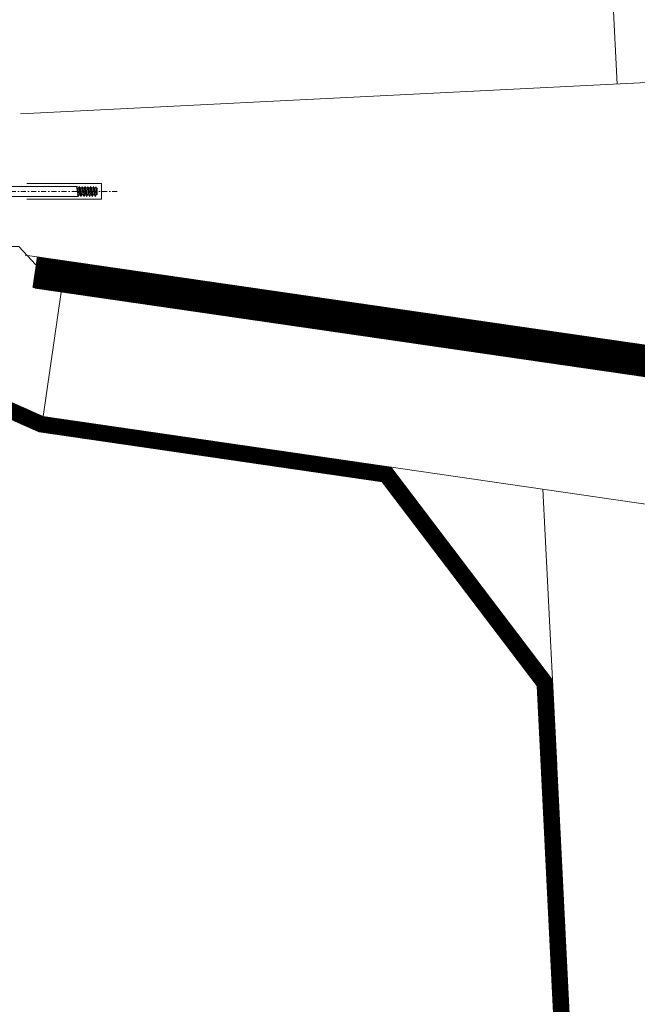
# Model space of a CAD drawing. Header units: millimetres. Extents: x -385852 to 693036, y -525006 to 444206.
# Tile 87 of 156: x 204720 to 205113, y 51001 to 51627. Entities that reach past the tile are written whole.
import ezdxf

# ---------------------------------------------------------------- set-up
doc = ezdxf.new("R2010")
doc.units = ezdxf.units.MM
for name, pattern in [('CARKOVANA', [5, 3, -2]), ('DASHDOT', [25.4, 12.7, -6.35, 0, -6.35]), ('HIDDEN', [9.525, 6.35, -3.175])]:
    doc.linetypes.add(name, pattern=pattern)
for name, color, linetype, lineweight in [('A99_N_kce-pohl', 7, 'Continuous', 9), ('A99_N_kce-rez-ten', 4, 'Continuous', 20), ('A99_S_kce-rez-sil', 7, 'Continuous', 15), ('A99_S_kce-rez-ten', 6, 'Continuous', 9)]:
    doc.layers.add(name, color=color, linetype=linetype, lineweight=lineweight)

msp = doc.modelspace()

# ---------------------------------------------------------------- linework, layer by layer
at = {"layer": 'A99_N_kce-pohl', "linetype": 'Continuous'}
msp.add_lwpolyline([(204735.4559, 51374.3496), (204579.9932, 51443.5947), (204580, 51482.5), (204720, 51482.5), (204746.9405, 51453.503)], close=True, dxfattribs=at)
at = {"layer": 'A99_N_kce-pohl'}
for points in [[(205214.5864, 51304.8311), (204735.4559, 51374.3496)], [(205061.9796, 51152.847), (205053.2171, 51328.2447)]]:
    msp.add_lwpolyline(points, dxfattribs=at)
at = {"layer": 'A99_N_kce-rez-ten', "color": 1, "lineweight": 0}
for p, q in [((204757.2838, 51520.649), (204710.0001, 51520.649)), ((204757.6996, 51514.349), (204756.5887, 51520.649)), ((204758.2192, 51515.249), (204757.1083, 51519.749)), ((204757.8691, 51519.749), (204757.1083, 51519.749)), ((204757.6996, 51514.349), (204757.1799, 51515.249)), ((204757.6996, 51514.349), (204758.2192, 51515.249)), ((204757.8691, 51519.749), (204758.3887, 51520.649)), ((204758.9799, 51515.249), (204757.8691, 51519.749)), ((204758.9799, 51515.249), (204758.1914, 51515.249)), ((204759.4996, 51514.349), (204758.3887, 51520.649)), ((204758.9083, 51519.749), (204758.3887, 51520.649)), ((204760.0192, 51515.249), (204758.9083, 51519.749)), ((204759.6691, 51519.749), (204758.9083, 51519.749)), ((204759.4996, 51514.349), (204758.9799, 51515.249)), ((204759.4996, 51514.349), (204760.0192, 51515.249)), ((204759.6691, 51519.749), (204760.1887, 51520.649)), ((204760.7799, 51515.249), (204759.6691, 51519.749)), ((204760.7799, 51515.249), (204759.9914, 51515.249)), ((204761.2996, 51514.349), (204760.1887, 51520.649)), ((204760.7083, 51519.749), (204760.1887, 51520.649)), ((204761.8192, 51515.249), (204760.7083, 51519.749)), ((204761.4691, 51519.749), (204760.7083, 51519.749)), ((204761.2996, 51514.349), (204760.7799, 51515.249)), ((204761.2996, 51514.349), (204761.8192, 51515.249)), ((204761.4691, 51519.749), (204761.9887, 51520.649)), ((204762.5799, 51515.249), (204761.4691, 51519.749)), ((204762.5799, 51515.249), (204761.7914, 51515.249)), ((204763.0996, 51514.349), (204761.9887, 51520.649)), ((204762.5083, 51519.749), (204761.9887, 51520.649)), ((204763.6192, 51515.249), (204762.5083, 51519.749)), ((204763.2691, 51519.749), (204762.5083, 51519.749)), ((204763.0996, 51514.349), (204762.5799, 51515.249)), ((204763.0996, 51514.349), (204763.6192, 51515.249)), ((204763.2691, 51519.749), (204763.7887, 51520.649)), ((204764.3799, 51515.249), (204763.2691, 51519.749)), ((204764.3799, 51515.249), (204763.5914, 51515.249)), ((204764.8996, 51514.349), (204763.7887, 51520.649)), ((204764.3083, 51519.749), (204763.7887, 51520.649)), ((204765.4192, 51515.249), (204764.3083, 51519.749)), ((204765.0691, 51519.749), (204764.3083, 51519.749)), ((204764.8996, 51514.349), (204764.3799, 51515.249)), ((204764.8996, 51514.349), (204765.4192, 51515.249)), ((204765.0691, 51519.749), (204765.5887, 51520.649)), ((204766.1799, 51515.249), (204765.0691, 51519.749)), ((204766.1799, 51515.249), (204765.3914, 51515.249)), ((204766.6996, 51514.349), (204765.5887, 51520.649)), ((204766.1083, 51519.749), (204765.5887, 51520.649)), ((204767.2192, 51515.249), (204766.1083, 51519.749)), ((204766.8691, 51519.749), (204766.1083, 51519.749)), ((204766.6996, 51514.349), (204766.1799, 51515.249)), ((204766.6996, 51514.349), (204767.2192, 51515.249)), ((204766.8691, 51519.749), (204767.3887, 51520.649)), ((204767.9799, 51515.249), (204766.8691, 51519.749)), ((204767.9799, 51515.249), (204767.1914, 51515.249)), ((204768.4996, 51514.349), (204767.3887, 51520.649)), ((204767.9083, 51519.749), (204767.3887, 51520.649)), ((204769.0192, 51515.249), (204767.9083, 51519.749)), ((204768.6691, 51519.749), (204767.9083, 51519.749)), ((204768.4996, 51514.349), (204767.9799, 51515.249)), ((204768.4996, 51514.349), (204769.0192, 51515.249)), ((204768.6691, 51519.749), (204769.0192, 51520.3554)), ((204769.0192, 51518.3309), (204768.6691, 51519.749)), ((204769.0192, 51515.249), (204769.0192, 51520.3554)), ((204769.7164, 51519.5622), (204769.0192, 51519.749)), ((204769.0192, 51515.249), (204769.7164, 51515.4359)), ((204769.7164, 51515.4359), (204769.7164, 51519.5622)), ((204757.2838, 51514.349), (204710.0001, 51514.349))]:
    msp.add_line(p, q, dxfattribs=at)
at = {"layer": 'A99_N_kce-rez-ten', "linetype": 'CARKOVANA', "ltscale": 15, "const_width": 5}
for points in [[(205692.5, 45300), (205692.5, 45440.2569, 0.40066503), (205680.5808, 45452.7434), (205363.3828, 45467.4968, -0.38625393), (205337.1947, 45493.595), (205051.9055, 51204.1859), (204952.361, 51335.2997), (204733.3521, 51367.0764), (204552.5, 51447.6303), (204552.5, 51557.5)], [(205697.5, 45300), (205697.5, 45440.2569, 0.40066503), (205680.8131, 45457.738), (205363.6151, 45472.4914, -0.38625393), (205342.1885, 45493.8445), (205056.8222, 51205.9786), (204955.1053, 51339.9538), (204734.7546, 51371.9252), (204557.5, 51450.8768), (204557.5, 51557.5)]]:
    msp.add_lwpolyline(points, format="xyb", dxfattribs=at)
at = {"layer": 'A99_N_kce-rez-ten', "linetype": 'Continuous'}
for points in [[(204550, 51557.5), (204550, 51446.007), (204732.6508, 51364.6519), (204950.9889, 51332.9726), (205049.4472, 51203.2895), (205332.7042, 45533.3759)], [(204555, 51557.5), (204555, 51449.2535), (204734.0533, 51369.5008), (204953.7332, 51337.6267), (205054.3638, 51205.0822), (205337.698, 45533.6254)], [(204560, 51557.5), (204560, 51452.5), (204735.4559, 51374.3496), (204956.4774, 51342.2809), (205059.2805, 51206.875), (205342.6918, 45533.8749)]]:
    msp.add_lwpolyline(points, dxfattribs=at)
at = {"layer": 'A99_N_kce-rez-ten', "linetype": 'Continuous', "lineweight": 5, "ltscale": 0.5}
for points in [[(205690, 45300), (205690, 45440.2569, 0.40066503), (205680.4646, 45450.2461), (205363.2666, 45464.9995, -0.38625393), (205334.6978, 45493.4703), (205049.4472, 51203.2895), (204950.9889, 51332.9726), (204732.6508, 51364.6519), (204550, 51446.007), (204550, 51557.5)], [(205695, 45300), (205695, 45440.2569, 0.40066503), (205680.6969, 45455.2407), (205363.4989, 45469.9941, -0.38625393), (205339.6916, 45493.7198), (205054.3638, 51205.0822), (204953.7332, 51337.6267), (204734.0533, 51369.5008), (204555, 51449.2535), (204555, 51557.5)], [(205700, 45300), (205700, 45440.2569, 0.40066503), (205680.9292, 45460.2353), (205363.7312, 45474.9887, -0.38625393), (205344.6854, 45493.9692), (205059.2805, 51206.875), (204956.4774, 51342.2809), (204735.4559, 51374.3496), (204560, 51452.5), (204560, 51557.5)]]:
    msp.add_lwpolyline(points, format="xyb", dxfattribs=at)
at = {"layer": 'A99_N_kce-rez-ten', "color": 1, "lineweight": 0}
for points in [[(204725.0001, 51522.499), (204772.5001, 51522.499), (204772.5001, 51517.499)], [(204725.0001, 51512.499), (204772.5001, 51512.499), (204772.5001, 51517.499)]]:
    msp.add_lwpolyline(points, dxfattribs=at)
at = {"layer": 'A99_N_kce-rez-ten', "color": 1, "linetype": 'DASHDOT', "lineweight": 0, "ltscale": 0.25}
msp.add_lwpolyline([(204782.5, 51517.499), (204697.5, 51517.5)], dxfattribs=at)
at = {"layer": 'A99_S_kce-rez-sil', "lineweight": 13}
msp.add_lwpolyline([(204720.9044, 51566.7181), (205280.2069, 51594.6597)], dxfattribs=at)
at = {"layer": 'A99_S_kce-rez-ten', "linetype": 'HIDDEN', "lineweight": 0, "ltscale": 10}
msp.add_lwpolyline([(205100.4311, 51585.6784), (204964.8293, 54300)], dxfattribs=at)
at = {"layer": 'A99_S_kce-rez-ten', "linetype": 'CARKOVANA', "lineweight": 0, "ltscale": 15, "const_width": 20}
msp.add_lwpolyline([(205513.6599, 45518.74), (205220.1275, 51394.9659), (204730, 51466.1505)], dxfattribs=at)
at = {"layer": 'A99_S_kce-rez-ten', "lineweight": 0}
for points in [[(205579.581, 45602.1331), (205290.186, 51394.9088), (204723.9293, 51477.0428)], [(205523.6474, 45519.239), (205229.6733, 51403.6753), (204730, 51476.1706)], [(205503.6723, 45518.2411), (205210.5191, 51386.2441), (204730, 51455.9608)]]:
    msp.add_lwpolyline(points, dxfattribs=at)

doc.saveas('drawing.dxf')
